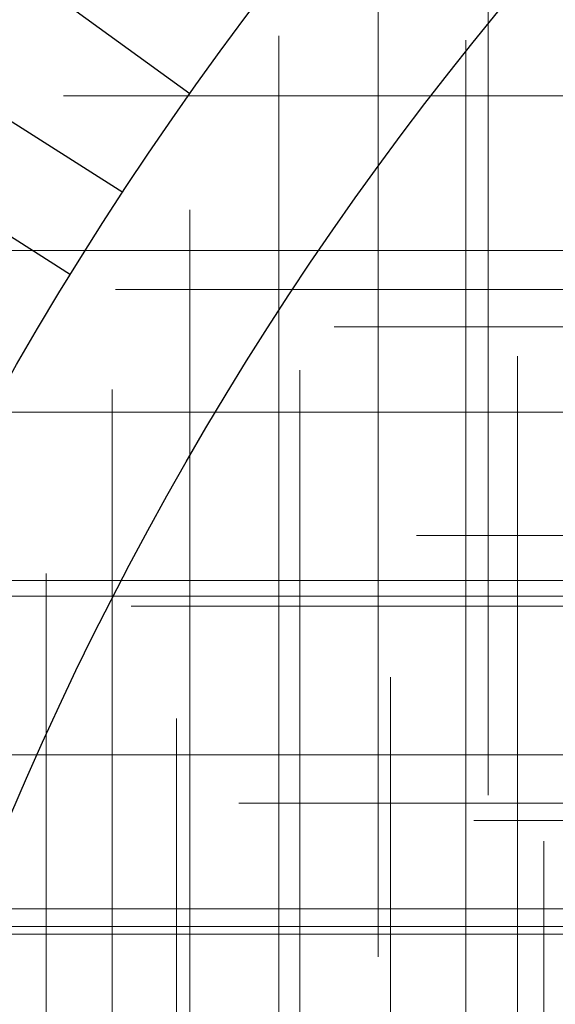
# Model space of a CAD drawing. Header units: millimetres. Extents: x -50 to 901, y -50 to 714.
# Tile 96 of 186: x -30.58 to -25.09, y 11.01 to 21.09. Entities that reach past the tile are written whole.
import ezdxf

# ---------------------------------------------------------------- set-up
doc = ezdxf.new("R2010")
doc.units = ezdxf.units.MM

# ---------------------------------------------------------------- blocks, each defined once
blk = doc.blocks.new('SW_CENTERMARKSYMBOL_109')
at = {"color": 0, "linetype": 'Continuous', "lineweight": 18}
for p, q in [((0, 5), (0, 5.693)), ((0, 0), (0, 5)), ((0, 0), (-5, 0)), ((0, 0), (0, -5)), ((0, 0), (5, 0))]:
    blk.add_line(p, q, dxfattribs=at)
blk = doc.blocks.new('SW_CENTERMARKSYMBOL_110')
at = {"color": 0, "linetype": 'Continuous', "lineweight": 18}
for p, q in [((0, 5), (0, 5.659)), ((0, 0), (0, 5)), ((-5, 0), (-5.659, 0)), ((0, 0), (-5, 0)), ((0, 0), (0, -5)), ((0, 0), (5, 0))]:
    blk.add_line(p, q, dxfattribs=at)
blk = doc.blocks.new('SW_CENTERMARKSYMBOL_117')
at = {"color": 0, "linetype": 'Continuous', "lineweight": 18}
for p, q in [((0, 5), (0, 5.659)), ((0, 0), (0, 5))]:
    blk.add_line(p, q, dxfattribs=at)
blk = doc.blocks.new('SW_CENTERMARKSYMBOL_118')
at = {"color": 0, "linetype": 'Continuous', "lineweight": 18}
for p, q in [((0, 5), (0, 5.659)), ((0, 0), (0, 5))]:
    blk.add_line(p, q, dxfattribs=at)
blk = doc.blocks.new('SW_CENTERMARKSYMBOL_119')
at = {"color": 0, "linetype": 'Continuous', "lineweight": 18}
for p, q in [((0, 5), (0, 5.693)), ((0, 0), (0, 5))]:
    blk.add_line(p, q, dxfattribs=at)
blk = doc.blocks.new('SW_CENTERMARKSYMBOL_122')
at = {"color": 0, "linetype": 'Continuous', "lineweight": 18}
for p, q in [((-5, 0), (-5.659, 0)), ((0, 0), (-5, 0))]:
    blk.add_line(p, q, dxfattribs=at)
blk = doc.blocks.new('SW_CENTERMARKSYMBOL_123')
at = {"color": 0, "linetype": 'Continuous', "lineweight": 18}
for p, q in [((-5, 0), (-5.659, 0)), ((0, 0), (-5, 0))]:
    blk.add_line(p, q, dxfattribs=at)
blk = doc.blocks.new('SW_CENTERMARKSYMBOL_127')
at = {"color": 0, "linetype": 'Continuous', "lineweight": 18}
for p, q in [((-5, 0), (-5.693, 0)), ((0, 0), (-5, 0))]:
    blk.add_line(p, q, dxfattribs=at)
blk = doc.blocks.new('SW_CENTERMARKSYMBOL_130')
at = {"color": 0, "linetype": 'Continuous', "lineweight": 18}
for p, q in [((-5, 0), (-5.606, 0)), ((0, 0), (-5, 0))]:
    blk.add_line(p, q, dxfattribs=at)
blk = doc.blocks.new('SW_CENTERMARKSYMBOL_131')
at = {"color": 0, "linetype": 'Continuous', "lineweight": 18}
for p, q in [((-5, 0), (-5.659, 0)), ((0, 0), (-5, 0))]:
    blk.add_line(p, q, dxfattribs=at)
blk = doc.blocks.new('SW_CENTERMARKSYMBOL_132')
at = {"color": 0, "linetype": 'Continuous', "lineweight": 18}
for p, q in [((-5, 0), (-5.659, 0)), ((0, 0), (-5, 0))]:
    blk.add_line(p, q, dxfattribs=at)
blk = doc.blocks.new('SW_CENTERMARKSYMBOL_133')
at = {"color": 0, "linetype": 'Continuous', "lineweight": 18}
for p, q in [((0, 5), (0, 5.693)), ((0, 0), (0, 5)), ((0, 0), (-5, 0)), ((0, 0), (0, -5)), ((0, 0), (5, 0))]:
    blk.add_line(p, q, dxfattribs=at)
blk = doc.blocks.new('SW_CENTERMARKSYMBOL_354')
at = {"color": 0, "linetype": 'Continuous', "lineweight": 18}
for p, q in [((0, 5), (0, 5.575)), ((0, 0), (0, 5))]:
    blk.add_line(p, q, dxfattribs=at)
blk = doc.blocks.new('SW_CENTERMARKSYMBOL_355')
at = {"color": 0, "linetype": 'Continuous', "lineweight": 18}
for p, q in [((0, 5), (0, 5.575)), ((0, 0), (0, 5)), ((0, 0), (-5, 0)), ((0, 0), (0, -5)), ((0, 0), (5, 0))]:
    blk.add_line(p, q, dxfattribs=at)
blk = doc.blocks.new('SW_CENTERMARKSYMBOL_356')
at = {"color": 0, "linetype": 'Continuous', "lineweight": 18}
for p, q in [((0, 5), (0, 5.575)), ((0, 0), (0, 5)), ((0, 0), (-5, 0)), ((0, 0), (0, -5)), ((0, 0), (5, 0))]:
    blk.add_line(p, q, dxfattribs=at)
blk = doc.blocks.new('SW_CENTERMARKSYMBOL_357')
at = {"color": 0, "linetype": 'Continuous', "lineweight": 18}
for p, q in [((0, 5), (0, 5.575)), ((0, 0), (0, 5)), ((0, 0), (-5, 0)), ((0, 0), (0, -5)), ((0, 0), (5, 0))]:
    blk.add_line(p, q, dxfattribs=at)
blk = doc.blocks.new('SW_CENTERMARKSYMBOL_358')
at = {"color": 0, "linetype": 'Continuous', "lineweight": 18}
for p, q in [((0, 0), (0, 5)), ((0, 0), (-5, 0)), ((0, 0), (0, -5)), ((0, 0), (5, 0)), ((0, -5), (0, -5.575))]:
    blk.add_line(p, q, dxfattribs=at)
blk = doc.blocks.new('SW_CENTERMARKSYMBOL_359')
at = {"color": 0, "linetype": 'Continuous', "lineweight": 18}
for p, q in [((0, 0), (0, 5)), ((0, 0), (-5, 0)), ((0, 0), (0, -5)), ((0, 0), (5, 0)), ((0, -5), (0, -5.575))]:
    blk.add_line(p, q, dxfattribs=at)
blk = doc.blocks.new('SW_CENTERMARKSYMBOL_360')
at = {"color": 0, "linetype": 'Continuous', "lineweight": 18}
for p, q in [((-5, 0), (-5.575, 0)), ((0, 0), (-5, 0))]:
    blk.add_line(p, q, dxfattribs=at)
blk = doc.blocks.new('SW_CENTERMARKSYMBOL_672')
at = {"color": 0, "linetype": 'Continuous', "lineweight": 18}
for p, q in [((0, 5), (0, 5.693)), ((0, 0), (0, 5)), ((0, 0), (-5, 0)), ((0, 0), (0, -5)), ((0, 0), (5, 0))]:
    blk.add_line(p, q, dxfattribs=at)
blk = doc.blocks.new('SW_CENTERMARKSYMBOL_673')
at = {"color": 0, "linetype": 'Continuous', "lineweight": 18}
for p, q in [((0, 5), (0, 5.659)), ((0, 0), (0, 5)), ((-5, 0), (-5.659, 0)), ((0, 0), (-5, 0)), ((0, 0), (0, -5)), ((0, 0), (5, 0))]:
    blk.add_line(p, q, dxfattribs=at)
blk = doc.blocks.new('SW_CENTERMARKSYMBOL_680')
at = {"color": 0, "linetype": 'Continuous', "lineweight": 18}
for p, q in [((0, 5), (0, 5.659)), ((0, 0), (0, 5))]:
    blk.add_line(p, q, dxfattribs=at)
blk = doc.blocks.new('SW_CENTERMARKSYMBOL_681')
at = {"color": 0, "linetype": 'Continuous', "lineweight": 18}
for p, q in [((0, 5), (0, 5.659)), ((0, 0), (0, 5))]:
    blk.add_line(p, q, dxfattribs=at)
blk = doc.blocks.new('SW_CENTERMARKSYMBOL_682')
at = {"color": 0, "linetype": 'Continuous', "lineweight": 18}
for p, q in [((0, 5), (0, 5.693)), ((0, 0), (0, 5))]:
    blk.add_line(p, q, dxfattribs=at)
blk = doc.blocks.new('SW_CENTERMARKSYMBOL_685')
at = {"color": 0, "linetype": 'Continuous', "lineweight": 18}
for p, q in [((-5, 0), (-5.659, 0)), ((0, 0), (-5, 0))]:
    blk.add_line(p, q, dxfattribs=at)
blk = doc.blocks.new('SW_CENTERMARKSYMBOL_686')
at = {"color": 0, "linetype": 'Continuous', "lineweight": 18}
for p, q in [((-5, 0), (-5.659, 0)), ((0, 0), (-5, 0))]:
    blk.add_line(p, q, dxfattribs=at)
blk = doc.blocks.new('SW_CENTERMARKSYMBOL_690')
at = {"color": 0, "linetype": 'Continuous', "lineweight": 18}
for p, q in [((-5, 0), (-5.693, 0)), ((0, 0), (-5, 0))]:
    blk.add_line(p, q, dxfattribs=at)
blk = doc.blocks.new('SW_CENTERMARKSYMBOL_693')
at = {"color": 0, "linetype": 'Continuous', "lineweight": 18}
for p, q in [((-5, 0), (-5.606, 0)), ((0, 0), (-5, 0))]:
    blk.add_line(p, q, dxfattribs=at)
blk = doc.blocks.new('SW_CENTERMARKSYMBOL_694')
at = {"color": 0, "linetype": 'Continuous', "lineweight": 18}
for p, q in [((-5, 0), (-5.659, 0)), ((0, 0), (-5, 0))]:
    blk.add_line(p, q, dxfattribs=at)
blk = doc.blocks.new('SW_CENTERMARKSYMBOL_695')
at = {"color": 0, "linetype": 'Continuous', "lineweight": 18}
for p, q in [((-5, 0), (-5.659, 0)), ((0, 0), (-5, 0))]:
    blk.add_line(p, q, dxfattribs=at)
blk = doc.blocks.new('SW_CENTERMARKSYMBOL_696')
at = {"color": 0, "linetype": 'Continuous', "lineweight": 18}
for p, q in [((0, 5), (0, 5.693)), ((0, 0), (0, 5)), ((0, 0), (-5, 0)), ((0, 0), (0, -5)), ((0, 0), (5, 0))]:
    blk.add_line(p, q, dxfattribs=at)
blk = doc.blocks.new('SW_CENTERMARKSYMBOL_917')
at = {"color": 0, "linetype": 'Continuous', "lineweight": 18}
for p, q in [((0, 5), (0, 5.575)), ((0, 0), (0, 5))]:
    blk.add_line(p, q, dxfattribs=at)
blk = doc.blocks.new('SW_CENTERMARKSYMBOL_918')
at = {"color": 0, "linetype": 'Continuous', "lineweight": 18}
for p, q in [((0, 5), (0, 5.575)), ((0, 0), (0, 5)), ((0, 0), (-5, 0)), ((0, 0), (0, -5)), ((0, 0), (5, 0))]:
    blk.add_line(p, q, dxfattribs=at)
blk = doc.blocks.new('SW_CENTERMARKSYMBOL_919')
at = {"color": 0, "linetype": 'Continuous', "lineweight": 18}
for p, q in [((0, 5), (0, 5.575)), ((0, 0), (0, 5)), ((0, 0), (-5, 0)), ((0, 0), (0, -5)), ((0, 0), (5, 0))]:
    blk.add_line(p, q, dxfattribs=at)
blk = doc.blocks.new('SW_CENTERMARKSYMBOL_920')
at = {"color": 0, "linetype": 'Continuous', "lineweight": 18}
for p, q in [((0, 5), (0, 5.575)), ((0, 0), (0, 5)), ((0, 0), (-5, 0)), ((0, 0), (0, -5)), ((0, 0), (5, 0))]:
    blk.add_line(p, q, dxfattribs=at)
blk = doc.blocks.new('SW_CENTERMARKSYMBOL_921')
at = {"color": 0, "linetype": 'Continuous', "lineweight": 18}
for p, q in [((0, 0), (0, 5)), ((0, 0), (-5, 0)), ((0, 0), (0, -5)), ((0, 0), (5, 0)), ((0, -5), (0, -5.575))]:
    blk.add_line(p, q, dxfattribs=at)
blk = doc.blocks.new('SW_CENTERMARKSYMBOL_922')
at = {"color": 0, "linetype": 'Continuous', "lineweight": 18}
for p, q in [((0, 0), (0, 5)), ((0, 0), (-5, 0)), ((0, 0), (0, -5)), ((0, 0), (5, 0)), ((0, -5), (0, -5.575))]:
    blk.add_line(p, q, dxfattribs=at)
blk = doc.blocks.new('SW_CENTERMARKSYMBOL_923')
at = {"color": 0, "linetype": 'Continuous', "lineweight": 18}
for p, q in [((-5, 0), (-5.575, 0)), ((0, 0), (-5, 0))]:
    blk.add_line(p, q, dxfattribs=at)
blk = doc.blocks.new('SW_CENTERMARKSYMBOL_1235')
at = {"color": 0, "linetype": 'Continuous', "lineweight": 18}
for p, q in [((0, 5), (0, 5.693)), ((0, 0), (0, 5)), ((0, 0), (-5, 0)), ((0, 0), (0, -5)), ((0, 0), (5, 0))]:
    blk.add_line(p, q, dxfattribs=at)
blk = doc.blocks.new('SW_CENTERMARKSYMBOL_1236')
at = {"color": 0, "linetype": 'Continuous', "lineweight": 18}
for p, q in [((0, 5), (0, 5.659)), ((0, 0), (0, 5)), ((-5, 0), (-5.659, 0)), ((0, 0), (-5, 0)), ((0, 0), (0, -5)), ((0, 0), (5, 0))]:
    blk.add_line(p, q, dxfattribs=at)
blk = doc.blocks.new('SW_CENTERMARKSYMBOL_1243')
at = {"color": 0, "linetype": 'Continuous', "lineweight": 18}
for p, q in [((0, 5), (0, 5.659)), ((0, 0), (0, 5))]:
    blk.add_line(p, q, dxfattribs=at)
blk = doc.blocks.new('SW_CENTERMARKSYMBOL_1244')
at = {"color": 0, "linetype": 'Continuous', "lineweight": 18}
for p, q in [((0, 5), (0, 5.659)), ((0, 0), (0, 5))]:
    blk.add_line(p, q, dxfattribs=at)
blk = doc.blocks.new('SW_CENTERMARKSYMBOL_1245')
at = {"color": 0, "linetype": 'Continuous', "lineweight": 18}
for p, q in [((0, 5), (0, 5.693)), ((0, 0), (0, 5))]:
    blk.add_line(p, q, dxfattribs=at)
blk = doc.blocks.new('SW_CENTERMARKSYMBOL_1248')
at = {"color": 0, "linetype": 'Continuous', "lineweight": 18}
for p, q in [((-5, 0), (-5.659, 0)), ((0, 0), (-5, 0))]:
    blk.add_line(p, q, dxfattribs=at)
blk = doc.blocks.new('SW_CENTERMARKSYMBOL_1249')
at = {"color": 0, "linetype": 'Continuous', "lineweight": 18}
for p, q in [((-5, 0), (-5.659, 0)), ((0, 0), (-5, 0))]:
    blk.add_line(p, q, dxfattribs=at)
blk = doc.blocks.new('SW_CENTERMARKSYMBOL_1253')
at = {"color": 0, "linetype": 'Continuous', "lineweight": 18}
for p, q in [((-5, 0), (-5.693, 0)), ((0, 0), (-5, 0))]:
    blk.add_line(p, q, dxfattribs=at)
blk = doc.blocks.new('SW_CENTERMARKSYMBOL_1256')
at = {"color": 0, "linetype": 'Continuous', "lineweight": 18}
for p, q in [((-5, 0), (-5.606, 0)), ((0, 0), (-5, 0))]:
    blk.add_line(p, q, dxfattribs=at)
blk = doc.blocks.new('SW_CENTERMARKSYMBOL_1257')
at = {"color": 0, "linetype": 'Continuous', "lineweight": 18}
for p, q in [((-5, 0), (-5.659, 0)), ((0, 0), (-5, 0))]:
    blk.add_line(p, q, dxfattribs=at)
blk = doc.blocks.new('SW_CENTERMARKSYMBOL_1258')
at = {"color": 0, "linetype": 'Continuous', "lineweight": 18}
for p, q in [((-5, 0), (-5.659, 0)), ((0, 0), (-5, 0))]:
    blk.add_line(p, q, dxfattribs=at)
blk = doc.blocks.new('SW_CENTERMARKSYMBOL_1259')
at = {"color": 0, "linetype": 'Continuous', "lineweight": 18}
for p, q in [((0, 5), (0, 5.693)), ((0, 0), (0, 5)), ((0, 0), (-5, 0)), ((0, 0), (0, -5)), ((0, 0), (5, 0))]:
    blk.add_line(p, q, dxfattribs=at)
blk = doc.blocks.new('SW_CENTERMARKSYMBOL_1480')
at = {"color": 0, "linetype": 'Continuous', "lineweight": 18}
for p, q in [((0, 5), (0, 5.575)), ((0, 0), (0, 5))]:
    blk.add_line(p, q, dxfattribs=at)
blk = doc.blocks.new('SW_CENTERMARKSYMBOL_1481')
at = {"color": 0, "linetype": 'Continuous', "lineweight": 18}
for p, q in [((0, 5), (0, 5.575)), ((0, 0), (0, 5)), ((0, 0), (-5, 0)), ((0, 0), (0, -5)), ((0, 0), (5, 0))]:
    blk.add_line(p, q, dxfattribs=at)
blk = doc.blocks.new('SW_CENTERMARKSYMBOL_1482')
at = {"color": 0, "linetype": 'Continuous', "lineweight": 18}
for p, q in [((0, 5), (0, 5.575)), ((0, 0), (0, 5)), ((0, 0), (-5, 0)), ((0, 0), (0, -5)), ((0, 0), (5, 0))]:
    blk.add_line(p, q, dxfattribs=at)
blk = doc.blocks.new('SW_CENTERMARKSYMBOL_1483')
at = {"color": 0, "linetype": 'Continuous', "lineweight": 18}
for p, q in [((0, 5), (0, 5.575)), ((0, 0), (0, 5)), ((0, 0), (-5, 0)), ((0, 0), (0, -5)), ((0, 0), (5, 0))]:
    blk.add_line(p, q, dxfattribs=at)
blk = doc.blocks.new('SW_CENTERMARKSYMBOL_1484')
at = {"color": 0, "linetype": 'Continuous', "lineweight": 18}
for p, q in [((0, 0), (0, 5)), ((0, 0), (-5, 0)), ((0, 0), (0, -5)), ((0, 0), (5, 0)), ((0, -5), (0, -5.575))]:
    blk.add_line(p, q, dxfattribs=at)
blk = doc.blocks.new('SW_CENTERMARKSYMBOL_1485')
at = {"color": 0, "linetype": 'Continuous', "lineweight": 18}
for p, q in [((0, 0), (0, 5)), ((0, 0), (-5, 0)), ((0, 0), (0, -5)), ((0, 0), (5, 0)), ((0, -5), (0, -5.575))]:
    blk.add_line(p, q, dxfattribs=at)
blk = doc.blocks.new('SW_CENTERMARKSYMBOL_1486')
at = {"color": 0, "linetype": 'Continuous', "lineweight": 18}
for p, q in [((-5, 0), (-5.575, 0)), ((0, 0), (-5, 0))]:
    blk.add_line(p, q, dxfattribs=at)
blk = doc.blocks.new('SW_CENTERMARKSYMBOL_1798')
at = {"color": 0, "linetype": 'Continuous', "lineweight": 18}
for p, q in [((0, 5), (0, 5.693)), ((0, 0), (0, 5)), ((0, 0), (-5, 0)), ((0, 0), (0, -5)), ((0, 0), (5, 0))]:
    blk.add_line(p, q, dxfattribs=at)
blk = doc.blocks.new('SW_CENTERMARKSYMBOL_1799')
at = {"color": 0, "linetype": 'Continuous', "lineweight": 18}
for p, q in [((0, 5), (0, 5.659)), ((0, 0), (0, 5)), ((-5, 0), (-5.659, 0)), ((0, 0), (-5, 0)), ((0, 0), (0, -5)), ((0, 0), (5, 0))]:
    blk.add_line(p, q, dxfattribs=at)
blk = doc.blocks.new('SW_CENTERMARKSYMBOL_1806')
at = {"color": 0, "linetype": 'Continuous', "lineweight": 18}
for p, q in [((0, 5), (0, 5.659)), ((0, 0), (0, 5))]:
    blk.add_line(p, q, dxfattribs=at)
blk = doc.blocks.new('SW_CENTERMARKSYMBOL_1807')
at = {"color": 0, "linetype": 'Continuous', "lineweight": 18}
for p, q in [((0, 5), (0, 5.659)), ((0, 0), (0, 5))]:
    blk.add_line(p, q, dxfattribs=at)
blk = doc.blocks.new('SW_CENTERMARKSYMBOL_1808')
at = {"color": 0, "linetype": 'Continuous', "lineweight": 18}
for p, q in [((0, 5), (0, 5.693)), ((0, 0), (0, 5))]:
    blk.add_line(p, q, dxfattribs=at)
blk = doc.blocks.new('SW_CENTERMARKSYMBOL_1811')
at = {"color": 0, "linetype": 'Continuous', "lineweight": 18}
for p, q in [((-5, 0), (-5.659, 0)), ((0, 0), (-5, 0))]:
    blk.add_line(p, q, dxfattribs=at)
blk = doc.blocks.new('SW_CENTERMARKSYMBOL_1812')
at = {"color": 0, "linetype": 'Continuous', "lineweight": 18}
for p, q in [((-5, 0), (-5.659, 0)), ((0, 0), (-5, 0))]:
    blk.add_line(p, q, dxfattribs=at)
blk = doc.blocks.new('SW_CENTERMARKSYMBOL_1816')
at = {"color": 0, "linetype": 'Continuous', "lineweight": 18}
for p, q in [((-5, 0), (-5.693, 0)), ((0, 0), (-5, 0))]:
    blk.add_line(p, q, dxfattribs=at)
blk = doc.blocks.new('SW_CENTERMARKSYMBOL_1819')
at = {"color": 0, "linetype": 'Continuous', "lineweight": 18}
for p, q in [((-5, 0), (-5.606, 0)), ((0, 0), (-5, 0))]:
    blk.add_line(p, q, dxfattribs=at)
blk = doc.blocks.new('SW_CENTERMARKSYMBOL_1820')
at = {"color": 0, "linetype": 'Continuous', "lineweight": 18}
for p, q in [((-5, 0), (-5.659, 0)), ((0, 0), (-5, 0))]:
    blk.add_line(p, q, dxfattribs=at)
blk = doc.blocks.new('SW_CENTERMARKSYMBOL_1821')
at = {"color": 0, "linetype": 'Continuous', "lineweight": 18}
for p, q in [((-5, 0), (-5.659, 0)), ((0, 0), (-5, 0))]:
    blk.add_line(p, q, dxfattribs=at)
blk = doc.blocks.new('SW_CENTERMARKSYMBOL_1822')
at = {"color": 0, "linetype": 'Continuous', "lineweight": 18}
for p, q in [((0, 5), (0, 5.693)), ((0, 0), (0, 5)), ((0, 0), (-5, 0)), ((0, 0), (0, -5)), ((0, 0), (5, 0))]:
    blk.add_line(p, q, dxfattribs=at)
blk = doc.blocks.new('SW_CENTERMARKSYMBOL_2043')
at = {"color": 0, "linetype": 'Continuous', "lineweight": 18}
for p, q in [((0, 5), (0, 5.575)), ((0, 0), (0, 5))]:
    blk.add_line(p, q, dxfattribs=at)
blk = doc.blocks.new('SW_CENTERMARKSYMBOL_2044')
at = {"color": 0, "linetype": 'Continuous', "lineweight": 18}
for p, q in [((0, 5), (0, 5.575)), ((0, 0), (0, 5)), ((0, 0), (-5, 0)), ((0, 0), (0, -5)), ((0, 0), (5, 0))]:
    blk.add_line(p, q, dxfattribs=at)
blk = doc.blocks.new('SW_CENTERMARKSYMBOL_2045')
at = {"color": 0, "linetype": 'Continuous', "lineweight": 18}
for p, q in [((0, 5), (0, 5.575)), ((0, 0), (0, 5)), ((0, 0), (-5, 0)), ((0, 0), (0, -5)), ((0, 0), (5, 0))]:
    blk.add_line(p, q, dxfattribs=at)
blk = doc.blocks.new('SW_CENTERMARKSYMBOL_2046')
at = {"color": 0, "linetype": 'Continuous', "lineweight": 18}
for p, q in [((0, 5), (0, 5.575)), ((0, 0), (0, 5)), ((0, 0), (-5, 0)), ((0, 0), (0, -5)), ((0, 0), (5, 0))]:
    blk.add_line(p, q, dxfattribs=at)
blk = doc.blocks.new('SW_CENTERMARKSYMBOL_2047')
at = {"color": 0, "linetype": 'Continuous', "lineweight": 18}
for p, q in [((0, 0), (0, 5)), ((0, 0), (-5, 0)), ((0, 0), (0, -5)), ((0, 0), (5, 0)), ((0, -5), (0, -5.575))]:
    blk.add_line(p, q, dxfattribs=at)
blk = doc.blocks.new('SW_CENTERMARKSYMBOL_2048')
at = {"color": 0, "linetype": 'Continuous', "lineweight": 18}
for p, q in [((0, 0), (0, 5)), ((0, 0), (-5, 0)), ((0, 0), (0, -5)), ((0, 0), (5, 0)), ((0, -5), (0, -5.575))]:
    blk.add_line(p, q, dxfattribs=at)
blk = doc.blocks.new('SW_CENTERMARKSYMBOL_2049')
at = {"color": 0, "linetype": 'Continuous', "lineweight": 18}
for p, q in [((-5, 0), (-5.575, 0)), ((0, 0), (-5, 0))]:
    blk.add_line(p, q, dxfattribs=at)
blk = doc.blocks.new('SW_CENTERMARKSYMBOL_2361')
at = {"color": 0, "linetype": 'Continuous', "lineweight": 18}
for p, q in [((0, 5), (0, 5.693)), ((0, 0), (0, 5)), ((0, 0), (-5, 0)), ((0, 0), (0, -5)), ((0, 0), (5, 0))]:
    blk.add_line(p, q, dxfattribs=at)
blk = doc.blocks.new('SW_CENTERMARKSYMBOL_2362')
at = {"color": 0, "linetype": 'Continuous', "lineweight": 18}
for p, q in [((0, 5), (0, 5.659)), ((0, 0), (0, 5)), ((-5, 0), (-5.659, 0)), ((0, 0), (-5, 0)), ((0, 0), (0, -5)), ((0, 0), (5, 0))]:
    blk.add_line(p, q, dxfattribs=at)
blk = doc.blocks.new('SW_CENTERMARKSYMBOL_2369')
at = {"color": 0, "linetype": 'Continuous', "lineweight": 18}
for p, q in [((0, 5), (0, 5.659)), ((0, 0), (0, 5))]:
    blk.add_line(p, q, dxfattribs=at)
blk = doc.blocks.new('SW_CENTERMARKSYMBOL_2370')
at = {"color": 0, "linetype": 'Continuous', "lineweight": 18}
for p, q in [((0, 5), (0, 5.659)), ((0, 0), (0, 5))]:
    blk.add_line(p, q, dxfattribs=at)
blk = doc.blocks.new('SW_CENTERMARKSYMBOL_2371')
at = {"color": 0, "linetype": 'Continuous', "lineweight": 18}
for p, q in [((0, 5), (0, 5.693)), ((0, 0), (0, 5))]:
    blk.add_line(p, q, dxfattribs=at)
blk = doc.blocks.new('SW_CENTERMARKSYMBOL_2374')
at = {"color": 0, "linetype": 'Continuous', "lineweight": 18}
for p, q in [((-5, 0), (-5.659, 0)), ((0, 0), (-5, 0))]:
    blk.add_line(p, q, dxfattribs=at)
blk = doc.blocks.new('SW_CENTERMARKSYMBOL_2375')
at = {"color": 0, "linetype": 'Continuous', "lineweight": 18}
for p, q in [((-5, 0), (-5.659, 0)), ((0, 0), (-5, 0))]:
    blk.add_line(p, q, dxfattribs=at)
blk = doc.blocks.new('SW_CENTERMARKSYMBOL_2379')
at = {"color": 0, "linetype": 'Continuous', "lineweight": 18}
for p, q in [((-5, 0), (-5.693, 0)), ((0, 0), (-5, 0))]:
    blk.add_line(p, q, dxfattribs=at)
blk = doc.blocks.new('SW_CENTERMARKSYMBOL_2382')
at = {"color": 0, "linetype": 'Continuous', "lineweight": 18}
for p, q in [((-5, 0), (-5.606, 0)), ((0, 0), (-5, 0))]:
    blk.add_line(p, q, dxfattribs=at)
blk = doc.blocks.new('SW_CENTERMARKSYMBOL_2383')
at = {"color": 0, "linetype": 'Continuous', "lineweight": 18}
for p, q in [((-5, 0), (-5.659, 0)), ((0, 0), (-5, 0))]:
    blk.add_line(p, q, dxfattribs=at)
blk = doc.blocks.new('SW_CENTERMARKSYMBOL_2384')
at = {"color": 0, "linetype": 'Continuous', "lineweight": 18}
for p, q in [((-5, 0), (-5.659, 0)), ((0, 0), (-5, 0))]:
    blk.add_line(p, q, dxfattribs=at)
blk = doc.blocks.new('SW_CENTERMARKSYMBOL_2385')
at = {"color": 0, "linetype": 'Continuous', "lineweight": 18}
for p, q in [((0, 5), (0, 5.693)), ((0, 0), (0, 5)), ((0, 0), (-5, 0)), ((0, 0), (0, -5)), ((0, 0), (5, 0))]:
    blk.add_line(p, q, dxfattribs=at)
blk = doc.blocks.new('SW_CENTERMARKSYMBOL_2606')
at = {"color": 0, "linetype": 'Continuous', "lineweight": 18}
for p, q in [((0, 5), (0, 5.575)), ((0, 0), (0, 5))]:
    blk.add_line(p, q, dxfattribs=at)
blk = doc.blocks.new('SW_CENTERMARKSYMBOL_2607')
at = {"color": 0, "linetype": 'Continuous', "lineweight": 18}
for p, q in [((0, 5), (0, 5.575)), ((0, 0), (0, 5)), ((0, 0), (-5, 0)), ((0, 0), (0, -5)), ((0, 0), (5, 0))]:
    blk.add_line(p, q, dxfattribs=at)
blk = doc.blocks.new('SW_CENTERMARKSYMBOL_2608')
at = {"color": 0, "linetype": 'Continuous', "lineweight": 18}
for p, q in [((0, 5), (0, 5.575)), ((0, 0), (0, 5)), ((0, 0), (-5, 0)), ((0, 0), (0, -5)), ((0, 0), (5, 0))]:
    blk.add_line(p, q, dxfattribs=at)
blk = doc.blocks.new('SW_CENTERMARKSYMBOL_2609')
at = {"color": 0, "linetype": 'Continuous', "lineweight": 18}
for p, q in [((0, 5), (0, 5.575)), ((0, 0), (0, 5)), ((0, 0), (-5, 0)), ((0, 0), (0, -5)), ((0, 0), (5, 0))]:
    blk.add_line(p, q, dxfattribs=at)
blk = doc.blocks.new('SW_CENTERMARKSYMBOL_2610')
at = {"color": 0, "linetype": 'Continuous', "lineweight": 18}
for p, q in [((0, 0), (0, 5)), ((0, 0), (-5, 0)), ((0, 0), (0, -5)), ((0, 0), (5, 0)), ((0, -5), (0, -5.575))]:
    blk.add_line(p, q, dxfattribs=at)
blk = doc.blocks.new('SW_CENTERMARKSYMBOL_2611')
at = {"color": 0, "linetype": 'Continuous', "lineweight": 18}
for p, q in [((0, 0), (0, 5)), ((0, 0), (-5, 0)), ((0, 0), (0, -5)), ((0, 0), (5, 0)), ((0, -5), (0, -5.575))]:
    blk.add_line(p, q, dxfattribs=at)
blk = doc.blocks.new('SW_CENTERMARKSYMBOL_2612')
at = {"color": 0, "linetype": 'Continuous', "lineweight": 18}
for p, q in [((-5, 0), (-5.575, 0)), ((0, 0), (-5, 0))]:
    blk.add_line(p, q, dxfattribs=at)

msp = doc.modelspace()

# ---------------------------------------------------------------- linework, layer by layer
at = {"color": 7, "linetype": 'Continuous', "lineweight": 25}
for p, q in [((-28.834, 20.331), (-34.498, 24.446)), ((-28.834, 20.331), (-34.498, 24.446)), ((-28.834, 20.331), (-34.498, 24.446)), ((-28.834, 20.331), (-34.498, 24.446)), ((-28.834, 20.331), (-34.498, 24.446)), ((-35.429, 23.076), (-29.518, 19.325)), ((-35.429, 23.076), (-29.518, 19.325)), ((-35.429, 23.076), (-29.518, 19.325)), ((-35.429, 23.076), (-29.518, 19.325)), ((-35.429, 23.076), (-29.518, 19.325)), ((-30.054, 18.481), (-35.965, 22.232)), ((-30.054, 18.481), (-35.965, 22.232)), ((-30.054, 18.481), (-35.965, 22.232)), ((-30.054, 18.481), (-35.965, 22.232)), ((-30.054, 18.481), (-35.965, 22.232))]:
    msp.add_line(p, q, dxfattribs=at)
for radius in [45, 45, 45, 45, 45, 43.896, 43.896, 43.896, 43.896, 43.896, 43.622, 43.622, 43.622, 43.622, 43.622, 42.281, 42.281, 42.281, 42.281, 42.281, 35.281, 35.281, 35.281, 35.281, 35.281, 33.281, 33.281, 33.281, 33.281, 33.281]:
    msp.add_circle((0, 0), radius, dxfattribs=at)
msp.add_arc((0, 0), 50, 94.0115, 175.9885, dxfattribs=at)
msp.add_arc((0, 0), 50, 94.0115, 175.9885, dxfattribs=at)
msp.add_arc((0, 0), 50, 94.0115, 175.9885, dxfattribs=at)
msp.add_arc((0, 0), 50, 94.0115, 175.9885, dxfattribs=at)
msp.add_arc((0, 0), 50, 94.0115, 175.9885, dxfattribs=at)

# ---------------------------------------------------------------- block references
at = {"color": 7, "linetype": 'Continuous', "lineweight": 18}
for name, p in [('SW_CENTERMARKSYMBOL_360', (-24.553, 20.312)), ('SW_CENTERMARKSYMBOL_923', (-24.553, 20.312)), ('SW_CENTERMARKSYMBOL_1486', (-24.553, 20.312)), ('SW_CENTERMARKSYMBOL_2049', (-24.553, 20.312)), ('SW_CENTERMARKSYMBOL_2612', (-24.553, 20.312)), ('SW_CENTERMARKSYMBOL_359', (-25.78, 18.73)), ('SW_CENTERMARKSYMBOL_922', (-25.78, 18.73)), ('SW_CENTERMARKSYMBOL_1485', (-25.78, 18.73)), ('SW_CENTERMARKSYMBOL_2048', (-25.78, 18.73)), ('SW_CENTERMARKSYMBOL_2611', (-25.78, 18.73)), ('SW_CENTERMARKSYMBOL_127', (-23.9, 18.329)), ('SW_CENTERMARKSYMBOL_690', (-23.9, 18.329)), ('SW_CENTERMARKSYMBOL_1253', (-23.9, 18.329)), ('SW_CENTERMARKSYMBOL_1816', (-23.9, 18.329)), ('SW_CENTERMARKSYMBOL_2379', (-23.9, 18.329)), ('SW_CENTERMARKSYMBOL_123', (-21.696, 17.948)), ('SW_CENTERMARKSYMBOL_686', (-21.696, 17.948)), ('SW_CENTERMARKSYMBOL_1249', (-21.696, 17.948)), ('SW_CENTERMARKSYMBOL_1812', (-21.696, 17.948)), ('SW_CENTERMARKSYMBOL_2375', (-21.696, 17.948)), ('SW_CENTERMARKSYMBOL_358', (-26.905, 17.075)), ('SW_CENTERMARKSYMBOL_921', (-26.905, 17.075)), ('SW_CENTERMARKSYMBOL_1484', (-26.905, 17.075)), ('SW_CENTERMARKSYMBOL_2047', (-26.905, 17.075)), ('SW_CENTERMARKSYMBOL_2610', (-26.905, 17.075)), ('SW_CENTERMARKSYMBOL_122', (-20.855, 15.81)), ('SW_CENTERMARKSYMBOL_685', (-20.855, 15.81)), ('SW_CENTERMARKSYMBOL_1248', (-20.855, 15.81)), ('SW_CENTERMARKSYMBOL_1811', (-20.855, 15.81)), ('SW_CENTERMARKSYMBOL_2374', (-20.855, 15.81)), ('SW_CENTERMARKSYMBOL_357', (-27.924, 15.352)), ('SW_CENTERMARKSYMBOL_920', (-27.924, 15.352)), ('SW_CENTERMARKSYMBOL_1483', (-27.924, 15.352)), ('SW_CENTERMARKSYMBOL_2046', (-27.924, 15.352)), ('SW_CENTERMARKSYMBOL_2609', (-27.924, 15.352)), ('SW_CENTERMARKSYMBOL_133', (-26.008, 15.189)), ('SW_CENTERMARKSYMBOL_696', (-26.008, 15.189)), ('SW_CENTERMARKSYMBOL_1259', (-26.008, 15.189)), ('SW_CENTERMARKSYMBOL_1822', (-26.008, 15.189)), ('SW_CENTERMARKSYMBOL_2385', (-26.008, 15.189)), ('SW_CENTERMARKSYMBOL_132', (-23.774, 15.087)), ('SW_CENTERMARKSYMBOL_695', (-23.774, 15.087)), ('SW_CENTERMARKSYMBOL_1258', (-23.774, 15.087)), ('SW_CENTERMARKSYMBOL_1821', (-23.774, 15.087)), ('SW_CENTERMARKSYMBOL_2384', (-23.774, 15.087)), ('SW_CENTERMARKSYMBOL_356', (-28.833, 13.568)), ('SW_CENTERMARKSYMBOL_919', (-28.833, 13.568)), ('SW_CENTERMARKSYMBOL_1482', (-28.833, 13.568)), ('SW_CENTERMARKSYMBOL_2045', (-28.833, 13.568)), ('SW_CENTERMARKSYMBOL_2608', (-28.833, 13.568)), ('SW_CENTERMARKSYMBOL_131', (-22.672, 13.072)), ('SW_CENTERMARKSYMBOL_694', (-22.672, 13.072)), ('SW_CENTERMARKSYMBOL_1257', (-22.672, 13.072)), ('SW_CENTERMARKSYMBOL_1820', (-22.672, 13.072)), ('SW_CENTERMARKSYMBOL_2383', (-22.672, 13.072)), ('SW_CENTERMARKSYMBOL_130', (-20.321, 12.896)), ('SW_CENTERMARKSYMBOL_693', (-20.321, 12.896)), ('SW_CENTERMARKSYMBOL_1256', (-20.321, 12.896)), ('SW_CENTERMARKSYMBOL_1819', (-20.321, 12.896)), ('SW_CENTERMARKSYMBOL_2382', (-20.321, 12.896)), ('SW_CENTERMARKSYMBOL_110', (-25.478, 11.989)), ('SW_CENTERMARKSYMBOL_673', (-25.478, 11.989)), ('SW_CENTERMARKSYMBOL_1236', (-25.478, 11.989)), ('SW_CENTERMARKSYMBOL_1799', (-25.478, 11.989)), ('SW_CENTERMARKSYMBOL_2362', (-25.478, 11.989)), ('SW_CENTERMARKSYMBOL_109', (-27.707, 11.81)), ('SW_CENTERMARKSYMBOL_672', (-27.707, 11.81)), ('SW_CENTERMARKSYMBOL_1235', (-27.707, 11.81)), ('SW_CENTERMARKSYMBOL_1798', (-27.707, 11.81)), ('SW_CENTERMARKSYMBOL_2361', (-27.707, 11.81)), ('SW_CENTERMARKSYMBOL_355', (-29.628, 11.731)), ('SW_CENTERMARKSYMBOL_918', (-29.628, 11.731)), ('SW_CENTERMARKSYMBOL_1481', (-29.628, 11.731)), ('SW_CENTERMARKSYMBOL_2044', (-29.628, 11.731)), ('SW_CENTERMARKSYMBOL_2607', (-29.628, 11.731)), ('SW_CENTERMARKSYMBOL_354', (-30.306, 9.847)), ('SW_CENTERMARKSYMBOL_917', (-30.306, 9.847)), ('SW_CENTERMARKSYMBOL_1480', (-30.306, 9.847)), ('SW_CENTERMARKSYMBOL_2043', (-30.306, 9.847)), ('SW_CENTERMARKSYMBOL_2606', (-30.306, 9.847)), ('SW_CENTERMARKSYMBOL_118', (-26.779, 8.701)), ('SW_CENTERMARKSYMBOL_681', (-26.779, 8.701)), ('SW_CENTERMARKSYMBOL_1244', (-26.779, 8.701)), ('SW_CENTERMARKSYMBOL_1807', (-26.779, 8.701)), ('SW_CENTERMARKSYMBOL_2370', (-26.779, 8.701)), ('SW_CENTERMARKSYMBOL_119', (-28.969, 8.244)), ('SW_CENTERMARKSYMBOL_682', (-28.969, 8.244)), ('SW_CENTERMARKSYMBOL_1245', (-28.969, 8.244)), ('SW_CENTERMARKSYMBOL_1808', (-28.969, 8.244)), ('SW_CENTERMARKSYMBOL_2371', (-28.969, 8.244)), ('SW_CENTERMARKSYMBOL_117', (-25.211, 7.023)), ('SW_CENTERMARKSYMBOL_680', (-25.211, 7.023)), ('SW_CENTERMARKSYMBOL_1243', (-25.211, 7.023)), ('SW_CENTERMARKSYMBOL_1806', (-25.211, 7.023)), ('SW_CENTERMARKSYMBOL_2369', (-25.211, 7.023))]:
    msp.add_blockref(name, p, dxfattribs=at)

doc.saveas('drawing.dxf')
